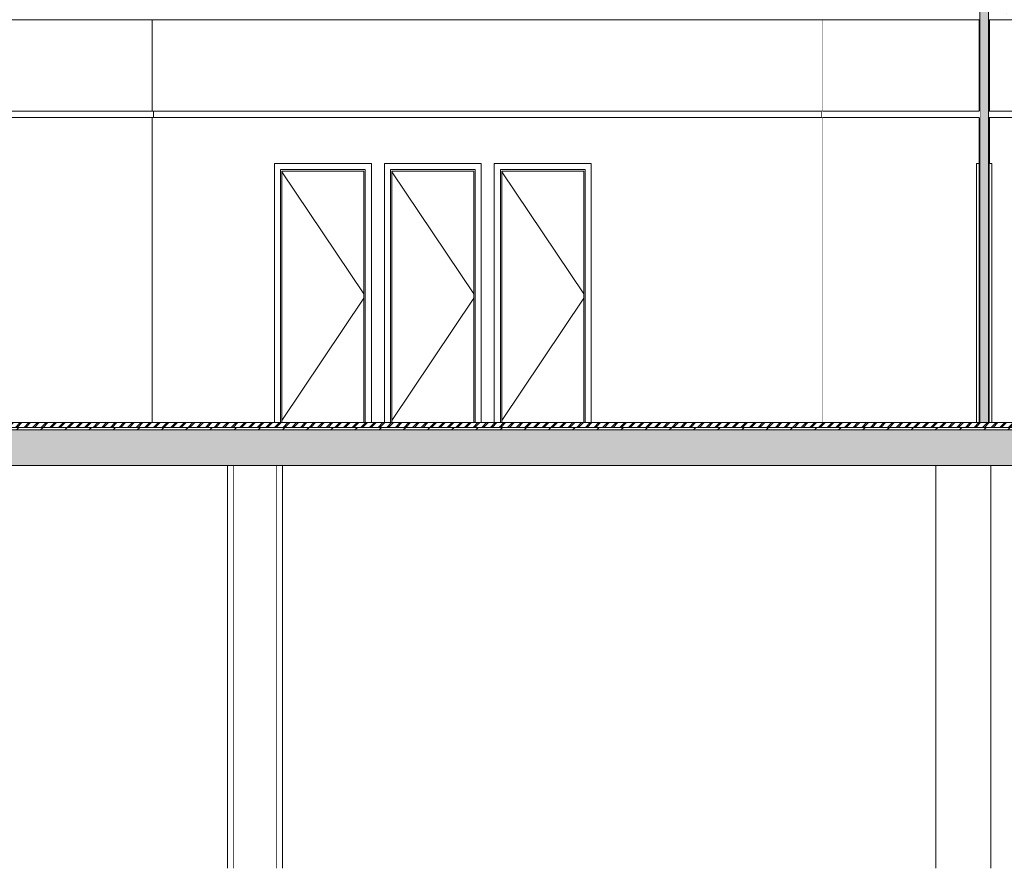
# Model space of a CAD drawing. Header units: millimetres. Extents: x -30280 to 133660, y -81242 to 8968.
# Tile 39 of 45: x 120141 to 128203, y -81242 to -74292. Entities that reach past the tile are written whole.
import ezdxf

# ---------------------------------------------------------------- set-up
doc = ezdxf.new("R2010")
doc.units = ezdxf.units.MM
doc.header["$MEASUREMENT"] = 0
doc.linetypes.add('Wipeout_Contour', pattern=[1000, 0, -1000])
for name, color, linetype in [('09_EI_Mobiliari general', 7, 'Continuous'), ('10_ESTR_Fotjats', 7, 'Continuous'), ('12_FAÇ_Façana', 7, 'Continuous'), ('Demolido_08_Envans', 7, 'Continuous'), ('Demolido_Puertas Archicad', 7, 'Continuous')]:
    doc.layers.add(name, color=color, linetype=linetype)
for name, color, linetype, lineweight in [('09_EI_Mobiliari general_Pluma_Nº__88', 7, 'Continuous', 5), ('10_ESTR_Fotjats_Pluma_Nº__1', 7, 'Continuous', 5), ('10_ESTR_Fotjats_Pluma_Nº__11', 252, 'Continuous', 5), ('Demolido_08_Envans_Pluma_Nº__47', 7, 'Continuous', 20), ('Demolido_08_Envans_Pluma_Nº__7', 7, 'Continuous', 5), ('Demolido_Puertas Archicad_Pluma_Nº__1', 7, 'Continuous', 5)]:
    doc.layers.add(name, color=color, linetype=linetype, lineweight=lineweight)
for name, color, linetype, lineweight, true_color in [('10_ESTR_Fotjats_Pluma_Nº__169', 7, 'Continuous', 13, 0xb0bea6), ('10_ESTR_Fotjats_Pluma_Nº__81', 7, 'Continuous', 20, 0x6a6a6a), ('Demolido_08_Envans_Pluma_Nº__102', 7, 'Continuous', 5, 0xcccccc), ('Demolido_08_Envans_Pluma_Nº__176', 7, 'Continuous', 15, 0x93a0c6), ('Demolido_Puertas Archicad_Pluma_Nº__3', 7, 'Continuous', 5, 0xa4a4a4)]:
    doc.layers.add(name, color=color, linetype=linetype, lineweight=lineweight, true_color=true_color)
pattern_1 = [(0, (129281.55, -77592.4), (0, 623.538), [60, -300]), (0, (129461.55, -77280.6), (0, 623.538), [60, -300]), (60, (129281.55, -77592.4), (-540, 311.77), [60, -300]), (60, (129641.55, -77592.4), (-540, 311.77), [60, -300]), (120, (129341.55, -77592.4), (540, 311.77), [60, -300]), (120, (129701.55, -77592.4), (540, 311.77), [60, -300]), (0, (129281.55, -77532.37), (0, 120), [0, -120, 0, -180]), (45, (129341.55, -77532.37), (-84.8528, 84.8528), [0, -90, 0, -150])]

# ---------------------------------------------------------------- blocks, each defined once
blk = doc.blocks.new('Elem Sección_89_2', base_point=(129281.5, -77592.4))
at = {"color": 254, "linetype": 'Wipeout_Contour', "lineweight": 0, "ltscale": 576798.075848}
blk.add_wipeout([(118622.6, -81242.4), (121842.6, -81242.4), (121842.6, -77942.4), (118622.6, -77942.4)], dxfattribs=at).dxf.layer = '12_FAÇ_Façana'
at = {"color": 254, "linetype": 'Wipeout_Contour', "lineweight": 0, "ltscale": 592700.179311}
blk.add_wipeout([(122292.6, -77942.4), (122292.6, -81242.4), (127642.6, -81242.4), (127642.6, -77942.4)], dxfattribs=at).dxf.layer = '12_FAÇ_Façana'
blk = doc.blocks.new('Elem Sección_91_2', base_point=(129281.5, -77592.4))
at = {"color": 254, "linetype": 'Wipeout_Contour', "lineweight": 0, "ltscale": 602488.692193}
blk.add_wipeout([(127642.6, -77942.4), (127642.6, -81242.4), (128092.6, -81242.4), (128092.6, -77942.4)], dxfattribs=at).dxf.layer = '09_EI_Mobiliari general'
at = {"layer": '09_EI_Mobiliari general_Pluma_Nº__88', "color": 7, "linetype": 'Continuous', "lineweight": 5}
for p, q in [((127642.6, -81242.4), (127642.6, -77942.4)), ((128092.6, -81242.4), (128092.6, -77942.4))]:
    blk.add_line(p, q, dxfattribs=at)
blk = doc.blocks.new('Elem Sección_92_2', base_point=(129281.5, -77592.4))
at = {"color": 254, "linetype": 'Wipeout_Contour', "lineweight": 0, "ltscale": 582921.727689}
blk.add_wipeout([(121887.6, -77942.4), (121887.6, -81242.4), (122247.6, -81242.4), (122247.6, -77942.4)], dxfattribs=at).dxf.layer = '09_EI_Mobiliari general'
at = {"layer": '09_EI_Mobiliari general_Pluma_Nº__88', "color": 7, "linetype": 'Continuous', "lineweight": 5}
for p, q in [((121887.6, -81242.4), (121887.6, -77942.4)), ((122247.6, -81242.4), (122247.6, -77942.4))]:
    blk.add_line(p, q, dxfattribs=at)
blk = doc.blocks.new('Elem Sección_99_2', base_point=(129281.5, -77592.4))
at = {"color": 254, "linetype": 'Wipeout_Contour', "lineweight": 0, "ltscale": 582243.25978}
blk.add_wipeout([(121842.6, -77942.4), (121842.6, -81242.4), (121887.6, -81242.4), (121887.6, -77942.4)], dxfattribs=at).dxf.layer = '09_EI_Mobiliari general'
at = {"color": 254, "linetype": 'Wipeout_Contour', "lineweight": 0, "ltscale": 583600.268848}
blk.add_wipeout([(122292.6, -77942.4), (122247.6, -77942.4), (122247.6, -81242.4), (122292.6, -81242.4)], dxfattribs=at).dxf.layer = '09_EI_Mobiliari general'
at = {"layer": '09_EI_Mobiliari general_Pluma_Nº__88', "color": 7, "linetype": 'Continuous', "lineweight": 5}
for p, q in [((121842.6, -81242.4), (121842.6, -77942.4)), ((122292.6, -81242.4), (122292.6, -77942.4))]:
    blk.add_line(p, q, dxfattribs=at)
blk = doc.blocks.new('Elem Sección_110_2', base_point=(129281.5, -77592.4))
at = {"color": 254, "linetype": 'Wipeout_Contour', "lineweight": 0, "ltscale": 895749.703146}
blk.add_wipeout([(128072.6, -75042.4), (128072.6, -75092.4), (128157.6, -75092.4), (130902.4, -75092.4), (130902.4, -75042.4), (128157.6, -75042.4)], dxfattribs=at).dxf.layer = 'Demolido_08_Envans'
at = {"color": 254, "linetype": 'Wipeout_Contour', "lineweight": 0, "ltscale": 597900.654359}
blk.add_wipeout([(128082.6, -75042.4), (130892.4, -75042.4), (130892.4, -74292.4), (128082.6, -74292.4)], dxfattribs=at).dxf.layer = 'Demolido_08_Envans'
at = {"color": 254, "linetype": 'Wipeout_Contour', "lineweight": 0, "ltscale": 1502978.254713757}
blk.add_wipeout([(128082.6, -75092.4), (128082.6, -75470.4), (128101.6, -75470.4), (128101.6, -77592.4), (130873.4, -77592.4), (130873.4, -75520.4), (130873.4, -75481.4), (130873.4, -75470.4), (130892.4, -75470.4), (130892.4, -75092.4)], dxfattribs=at).dxf.layer = 'Demolido_08_Envans'
at = {"layer": 'Demolido_08_Envans_Pluma_Nº__47', "color": 7, "linetype": 'Continuous', "lineweight": 20}
for p, q in [((130892.4, -75042.4), (128082.6, -75042.4)), ((130892.4, -75092.4), (128082.6, -75092.4))]:
    blk.add_line(p, q, dxfattribs=at)
blk = doc.blocks.new('Elem Sección_111_2', base_point=(129281.5, -77592.4))
at = {"color": 254, "linetype": 'Wipeout_Contour', "lineweight": 0, "ltscale": 838496.116867}
blk.add_wipeout([(115019.9, -75042.4), (115019.9, -75092.4), (117347.6, -75092.4), (121236.6, -75092.4), (121236.6, -75042.4), (117347.6, -75042.4)], dxfattribs=at).dxf.layer = 'Demolido_08_Envans'
at = {"color": 254, "linetype": 'Wipeout_Contour', "lineweight": 0, "ltscale": 559032.629578}
blk.add_wipeout([(115029.9, -74292.4), (115029.9, -75042.4), (121226.6, -75042.4), (121226.6, -74292.4)], dxfattribs=at).dxf.layer = 'Demolido_08_Envans'
at = {"color": 254, "linetype": 'Wipeout_Contour', "lineweight": 0, "ltscale": 562656.177879}
blk.add_wipeout([(115029.9, -77592.4), (121226.6, -77592.4), (121226.6, -75092.4), (115029.9, -75092.4)], dxfattribs=at).dxf.layer = 'Demolido_08_Envans'
at = {"layer": 'Demolido_08_Envans_Pluma_Nº__47', "color": 7, "linetype": 'Continuous', "lineweight": 20}
for p, q in [((121226.6, -75042.4), (115029.9, -75042.4)), ((121226.6, -75092.4), (115029.9, -75092.4))]:
    blk.add_line(p, q, dxfattribs=at)
blk = doc.blocks.new('Elem Sección_112_2', base_point=(129281.5, -77592.4))
at = {"color": 254, "linetype": 'Wipeout_Contour', "lineweight": 0, "ltscale": 2326182.150711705}
blk.add_wipeout([(121226.6, -77592.4), (122226.6, -77592.4), (122226.6, -75470.4), (123020.6, -75470.4), (123020.6, -77592.4), (123126.6, -77592.4), (123126.6, -75470.4), (123920.6, -75470.4), (123920.6, -77592.4), (124026.6, -77592.4), (124026.6, -75470.4), (124820.6, -75470.4), (124820.6, -77592.4), (126716.6, -77592.4), (126716.6, -75092.4), (121226.6, -75092.4)], dxfattribs=at).dxf.layer = 'Demolido_08_Envans'
at = {"color": 254, "linetype": 'Wipeout_Contour', "lineweight": 0, "ltscale": 579739.061526}
blk.add_wipeout([(121236.6, -75042.4), (121236.6, -75092.4), (126706.6, -75092.4), (126706.6, -75042.4)], dxfattribs=at).dxf.layer = 'Demolido_08_Envans'
at = {"layer": 'Demolido_08_Envans_Pluma_Nº__47', "color": 7, "linetype": 'Continuous', "lineweight": 20}
for p, q in [((126716.6, -75092.4), (121226.6, -75092.4)), ((121226.6, -75092.4), (121226.6, -77592.4)), ((126716.6, -77592.4), (126716.6, -75092.4))]:
    blk.add_line(p, q, dxfattribs=at)
at = {"color": 254, "linetype": 'Wipeout_Contour', "lineweight": 0, "ltscale": 578913.383949}
blk.add_wipeout([(121226.6, -74292.4), (121226.6, -75042.4), (126716.6, -75042.4), (126716.6, -74292.4)], dxfattribs=at).dxf.layer = 'Demolido_08_Envans'
at = {"layer": 'Demolido_08_Envans_Pluma_Nº__47', "color": 7, "linetype": 'Continuous', "lineweight": 20}
for p, q in [((121226.6, -74292.4), (121226.6, -75042.4)), ((126716.6, -75042.4), (126716.6, -74292.4)), ((126716.6, -75042.4), (121226.6, -75042.4)), ((121236.6, -75042.4), (121236.6, -75092.4)), ((126706.6, -75092.4), (126706.6, -75042.4))]:
    blk.add_line(p, q, dxfattribs=at)
blk = doc.blocks.new('Elem Sección_113_2', base_point=(129281.5, -77592.4))
at = {"layer": 'Demolido_08_Envans_Pluma_Nº__102', "linetype": 'Continuous', "lineweight": 0, "true_color": 0xe5e5e5}
blk.add_hatch(color=254, dxfattribs=at).paths.add_polyline_path([(128072.6, -73942.4), (128002.6, -73942.4), (128002.6, -74292.4), (128002.6, -75042.4), (128002.6, -75092.4), (128002.6, -77592.4), (128072.6, -77592.4), (128072.6, -75092.4), (128072.6, -75042.4), (128072.6, -74292.4)])
at = {"layer": 'Demolido_08_Envans_Pluma_Nº__176', "linetype": 'Continuous', "lineweight": 0, "true_color": 0x495063}
for points in [[(127992.6, -75042.4), (128002.6, -75042.4), (128002.6, -74292.4), (127992.6, -74292.4)], [(128072.6, -75042.4), (128082.6, -75042.4), (128082.6, -74292.4), (128072.6, -74292.4)], [(128002.6, -75092.4), (127992.6, -75092.4), (127992.6, -77592.4), (128002.6, -77592.4)], [(128082.6, -75092.4), (128072.6, -75092.4), (128072.6, -77592.4), (128082.6, -77592.4)]]:
    blk.add_hatch(color=251, dxfattribs=at).paths.add_polyline_path(points)
at = {"layer": 'Demolido_08_Envans_Pluma_Nº__7', "color": 7, "linetype": 'Continuous', "lineweight": 5}
for p, q in [((128072.6, -73942.4), (128002.6, -73942.4)), ((127992.6, -74292.4), (127992.6, -75042.4)), ((128082.6, -74292.4), (128082.6, -75042.4)), ((128002.6, -75042.4), (127992.6, -75042.4)), ((128082.6, -75042.4), (128072.6, -75042.4)), ((127992.6, -75092.4), (127992.6, -77592.4)), ((128002.6, -75092.4), (127992.6, -75092.4)), ((128082.6, -75092.4), (128072.6, -75092.4)), ((128082.6, -75092.4), (128082.6, -77592.4))]:
    blk.add_line(p, q, dxfattribs=at)
at = {"layer": 'Demolido_08_Envans_Pluma_Nº__7', "color": 7, "linetype": 'Continuous', "lineweight": 5, "flags": 128}
for points in [[(128002.6, -73942.4), (128002.6, -73982.4), (128002.6, -74002.4), (128002.6, -74292.4), (128002.6, -75042.4), (128002.6, -75092.4), (128002.6, -77592.4)], [(128072.6, -73942.4), (128072.6, -73982.4), (128072.6, -74002.4), (128072.6, -74292.4), (128072.6, -75042.4), (128072.6, -75092.4), (128072.6, -77592.4)]]:
    blk.add_lwpolyline(points, dxfattribs=at)
blk = doc.blocks.new('Elem Sección_115_2', base_point=(129281.5, -77592.4))
at = {"color": 254, "linetype": 'Wipeout_Contour', "lineweight": 0, "ltscale": 739723.99603}
blk.add_wipeout([(126706.6, -75092.4), (127992.6, -75092.4), (128002.6, -75092.4), (128002.6, -75042.4), (126706.6, -75042.4)], dxfattribs=at).dxf.layer = 'Demolido_08_Envans'
at = {"color": 254, "linetype": 'Wipeout_Contour', "lineweight": 0, "ltscale": 590520.055556}
blk.add_wipeout([(126716.6, -74292.4), (126716.6, -75042.4), (127992.6, -75042.4), (127992.6, -74292.4)], dxfattribs=at).dxf.layer = 'Demolido_08_Envans'
at = {"color": 254, "linetype": 'Wipeout_Contour', "lineweight": 0, "ltscale": 1039684.409231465}
blk.add_wipeout([(126716.6, -77592.4), (127973.6, -77592.4), (127973.6, -75520.4), (127973.6, -75470.4), (127992.6, -75470.4), (127992.6, -75092.4), (126716.6, -75092.4)], dxfattribs=at).dxf.layer = 'Demolido_08_Envans'
at = {"layer": 'Demolido_08_Envans_Pluma_Nº__47', "color": 7, "linetype": 'Continuous', "lineweight": 20}
for p, q in [((127992.6, -75042.4), (126716.6, -75042.4)), ((127992.6, -75092.4), (126716.6, -75092.4))]:
    blk.add_line(p, q, dxfattribs=at)
blk = doc.blocks.new('Elem Sección_117_2', base_point=(129281.5, -77592.4))
at = {"color": 254, "linetype": 'Wipeout_Contour', "lineweight": 0, "ltscale": 583075.580167}
blk.add_wipeout([(124026.6, -75470.4), (124026.6, -77592.4), (124076.6, -77592.4), (124076.6, -75520.4)], dxfattribs=at).dxf.layer = 'Demolido_Puertas Archicad'
at = {"color": 254, "linetype": 'Wipeout_Contour', "lineweight": 0, "ltscale": 585610.331967}
blk.add_wipeout([(124820.6, -77592.4), (124820.6, -75470.4), (124770.6, -75520.4), (124770.6, -77592.4)], dxfattribs=at).dxf.layer = 'Demolido_Puertas Archicad'
at = {"color": 254, "linetype": 'Wipeout_Contour', "lineweight": 0, "ltscale": 582145.421364}
blk.add_wipeout([(124820.6, -75470.4), (124026.6, -75470.4), (124076.6, -75520.4), (124770.6, -75520.4)], dxfattribs=at).dxf.layer = 'Demolido_Puertas Archicad'
at = {"layer": 'Demolido_Puertas Archicad_Pluma_Nº__1', "color": 7, "linetype": 'Continuous', "lineweight": 5}
for p, q in [((124026.6, -77592.4), (124026.6, -75470.4)), ((124026.6, -75470.4), (124820.6, -75470.4)), ((124820.6, -75470.4), (124820.6, -77592.4))]:
    blk.add_line(p, q, dxfattribs=at)
at = {"color": 254, "linetype": 'Wipeout_Contour', "lineweight": 0, "ltscale": 583219.567738}
blk.add_wipeout([(124076.6, -77592.4), (124088.6, -77592.4), (124088.6, -75532.4), (124076.6, -75532.4)], dxfattribs=at).dxf.layer = 'Demolido_Puertas Archicad'
at = {"color": 254, "linetype": 'Wipeout_Contour', "lineweight": 0, "ltscale": 585542.929845}
blk.add_wipeout([(124758.6, -77592.4), (124770.6, -77592.4), (124770.6, -75532.4), (124758.6, -75532.4)], dxfattribs=at).dxf.layer = 'Demolido_Puertas Archicad'
at = {"color": 254, "linetype": 'Wipeout_Contour', "lineweight": 0, "ltscale": 873321.248819}
blk.add_wipeout([(124770.6, -75520.4), (124076.6, -75520.4), (124076.6, -75532.4), (124088.6, -75532.4), (124758.6, -75532.4), (124770.6, -75532.4)], dxfattribs=at).dxf.layer = 'Demolido_Puertas Archicad'
at = {"color": 254, "linetype": 'Wipeout_Contour', "lineweight": 0, "ltscale": 584381.235417}
blk.add_wipeout([(124088.6, -75532.4), (124088.6, -77592.4), (124758.6, -77592.4), (124758.6, -75532.4)], dxfattribs=at).dxf.layer = 'Demolido_Puertas Archicad'
at = {"layer": 'Demolido_Puertas Archicad_Pluma_Nº__1', "color": 7, "linetype": 'Continuous', "lineweight": 5}
for p, q in [((124076.6, -75520.4), (124076.6, -77592.4)), ((124770.6, -75520.4), (124076.6, -75520.4)), ((124088.6, -75532.4), (124088.6, -77592.4)), ((124758.6, -75532.4), (124088.6, -75532.4)), ((124758.6, -77592.4), (124758.6, -75532.4)), ((124770.6, -77592.4), (124770.6, -75520.4))]:
    blk.add_line(p, q, dxfattribs=at)
at = {"layer": 'Demolido_Puertas Archicad_Pluma_Nº__3', "color": 253, "linetype": 'Continuous', "lineweight": 5, "true_color": 0xa4a4a4}
for p, q in [((124088.6, -75538.3), (124758.6, -76538.5)), ((124088.6, -77574.5), (124758.6, -76574.3))]:
    blk.add_line(p, q, dxfattribs=at)
blk = doc.blocks.new('Elem Sección_118_2', base_point=(129281.5, -77592.4))
at = {"color": 254, "linetype": 'Wipeout_Contour', "lineweight": 0, "ltscale": 580014.959931}
blk.add_wipeout([(123126.6, -75470.4), (123126.6, -77592.4), (123176.6, -77592.4), (123176.6, -75520.4)], dxfattribs=at).dxf.layer = 'Demolido_Puertas Archicad'
at = {"color": 254, "linetype": 'Wipeout_Contour', "lineweight": 0, "ltscale": 582544.638525}
blk.add_wipeout([(123920.6, -77592.4), (123920.6, -75470.4), (123870.6, -75520.4), (123870.6, -77592.4)], dxfattribs=at).dxf.layer = 'Demolido_Puertas Archicad'
at = {"color": 254, "linetype": 'Wipeout_Contour', "lineweight": 0, "ltscale": 579070.684132}
blk.add_wipeout([(123920.6, -75470.4), (123126.6, -75470.4), (123176.6, -75520.4), (123870.6, -75520.4)], dxfattribs=at).dxf.layer = 'Demolido_Puertas Archicad'
at = {"layer": 'Demolido_Puertas Archicad_Pluma_Nº__1', "color": 7, "linetype": 'Continuous', "lineweight": 5}
for p, q in [((123126.6, -77592.4), (123126.6, -75470.4)), ((123126.6, -75470.4), (123920.6, -75470.4)), ((123920.6, -75470.4), (123920.6, -77592.4))]:
    blk.add_line(p, q, dxfattribs=at)
at = {"color": 254, "linetype": 'Wipeout_Contour', "lineweight": 0, "ltscale": 580158.939221}
blk.add_wipeout([(123176.6, -77592.4), (123188.6, -77592.4), (123188.6, -75532.4), (123176.6, -75532.4)], dxfattribs=at).dxf.layer = 'Demolido_Puertas Archicad'
at = {"color": 254, "linetype": 'Wipeout_Contour', "lineweight": 0, "ltscale": 582477.649503}
blk.add_wipeout([(123858.6, -77592.4), (123870.6, -77592.4), (123870.6, -75532.4), (123858.6, -75532.4)], dxfattribs=at).dxf.layer = 'Demolido_Puertas Archicad'
at = {"color": 254, "linetype": 'Wipeout_Contour', "lineweight": 0, "ltscale": 868709.689193}
blk.add_wipeout([(123870.6, -75520.4), (123176.6, -75520.4), (123176.6, -75532.4), (123188.6, -75532.4), (123858.6, -75532.4), (123870.6, -75532.4)], dxfattribs=at).dxf.layer = 'Demolido_Puertas Archicad'
at = {"color": 254, "linetype": 'Wipeout_Contour', "lineweight": 0, "ltscale": 581318.280761}
blk.add_wipeout([(123188.6, -75532.4), (123188.6, -77592.4), (123858.6, -77592.4), (123858.6, -75532.4)], dxfattribs=at).dxf.layer = 'Demolido_Puertas Archicad'
at = {"layer": 'Demolido_Puertas Archicad_Pluma_Nº__1', "color": 7, "linetype": 'Continuous', "lineweight": 5}
for p, q in [((123176.6, -75520.4), (123176.6, -77592.4)), ((123870.6, -75520.4), (123176.6, -75520.4)), ((123188.6, -75532.4), (123188.6, -77592.4)), ((123858.6, -75532.4), (123188.6, -75532.4)), ((123858.6, -77592.4), (123858.6, -75532.4)), ((123870.6, -77592.4), (123870.6, -75520.4))]:
    blk.add_line(p, q, dxfattribs=at)
at = {"layer": 'Demolido_Puertas Archicad_Pluma_Nº__3', "color": 253, "linetype": 'Continuous', "lineweight": 5, "true_color": 0xa4a4a4}
for p, q in [((123188.6, -75538.3), (123858.6, -76538.5)), ((123188.6, -77574.5), (123858.6, -76574.3))]:
    blk.add_line(p, q, dxfattribs=at)
blk = doc.blocks.new('Elem Sección_119_2', base_point=(129281.5, -77592.4))
at = {"color": 254, "linetype": 'Wipeout_Contour', "lineweight": 0, "ltscale": 576960.565887}
blk.add_wipeout([(122226.6, -75470.4), (122226.6, -77592.4), (122276.6, -77592.4), (122276.6, -75520.4)], dxfattribs=at).dxf.layer = 'Demolido_Puertas Archicad'
at = {"color": 254, "linetype": 'Wipeout_Contour', "lineweight": 0, "ltscale": 579485.090523}
blk.add_wipeout([(123020.6, -77592.4), (123020.6, -75470.4), (122970.6, -75520.4), (122970.6, -77592.4)], dxfattribs=at).dxf.layer = 'Demolido_Puertas Archicad'
at = {"color": 254, "linetype": 'Wipeout_Contour', "lineweight": 0, "ltscale": 576002.033778}
blk.add_wipeout([(123020.6, -75470.4), (122226.6, -75470.4), (122276.6, -75520.4), (122970.6, -75520.4)], dxfattribs=at).dxf.layer = 'Demolido_Puertas Archicad'
at = {"layer": 'Demolido_Puertas Archicad_Pluma_Nº__1', "color": 7, "linetype": 'Continuous', "lineweight": 5}
for p, q in [((122226.6, -77592.4), (122226.6, -75470.4)), ((122226.6, -75470.4), (123020.6, -75470.4)), ((123020.6, -75470.4), (123020.6, -77592.4))]:
    blk.add_line(p, q, dxfattribs=at)
at = {"color": 254, "linetype": 'Wipeout_Contour', "lineweight": 0, "ltscale": 577104.535277}
blk.add_wipeout([(122276.6, -77592.4), (122288.6, -77592.4), (122288.6, -75532.4), (122276.6, -75532.4)], dxfattribs=at).dxf.layer = 'Demolido_Puertas Archicad'
at = {"color": 254, "linetype": 'Wipeout_Contour', "lineweight": 0, "ltscale": 579418.5197}
blk.add_wipeout([(122958.6, -77592.4), (122970.6, -77592.4), (122970.6, -75532.4), (122958.6, -75532.4)], dxfattribs=at).dxf.layer = 'Demolido_Puertas Archicad'
at = {"color": 254, "linetype": 'Wipeout_Contour', "lineweight": 0, "ltscale": 864107.264596}
blk.add_wipeout([(122970.6, -75520.4), (122276.6, -75520.4), (122276.6, -75532.4), (122288.6, -75532.4), (122958.6, -75532.4), (122970.6, -75532.4)], dxfattribs=at).dxf.layer = 'Demolido_Puertas Archicad'
at = {"color": 254, "linetype": 'Wipeout_Contour', "lineweight": 0, "ltscale": 578261.513655}
blk.add_wipeout([(122288.6, -75532.4), (122288.6, -77592.4), (122958.6, -77592.4), (122958.6, -75532.4)], dxfattribs=at).dxf.layer = 'Demolido_Puertas Archicad'
at = {"layer": 'Demolido_Puertas Archicad_Pluma_Nº__1', "color": 7, "linetype": 'Continuous', "lineweight": 5}
for p, q in [((122276.6, -75520.4), (122276.6, -77592.4)), ((122970.6, -75520.4), (122276.6, -75520.4)), ((122288.6, -75532.4), (122288.6, -77592.4)), ((122958.6, -75532.4), (122288.6, -75532.4)), ((122958.6, -77592.4), (122958.6, -75532.4)), ((122970.6, -77592.4), (122970.6, -75520.4))]:
    blk.add_line(p, q, dxfattribs=at)
at = {"layer": 'Demolido_Puertas Archicad_Pluma_Nº__3', "color": 253, "linetype": 'Continuous', "lineweight": 5, "true_color": 0xa4a4a4}
for p, q in [((122288.6, -75538.3), (122958.6, -76538.5)), ((122288.6, -77574.5), (122958.6, -76574.3))]:
    blk.add_line(p, q, dxfattribs=at)
blk = doc.blocks.new('Elem Sección_120_2', base_point=(129281.5, -77592.4))
at = {"color": 254, "linetype": 'Wipeout_Contour', "lineweight": 0, "ltscale": 596490.367548}
blk.add_wipeout([(127973.6, -75470.4), (127973.6, -77592.4), (127992.6, -77592.4), (127992.6, -75470.4)], dxfattribs=at).dxf.layer = 'Demolido_Puertas Archicad'
at = {"color": 254, "linetype": 'Wipeout_Contour', "lineweight": 0, "ltscale": 596864.607405}
blk.add_wipeout([(128101.6, -75470.4), (128082.6, -75470.4), (128082.6, -77592.4), (128101.6, -77592.4)], dxfattribs=at).dxf.layer = 'Demolido_Puertas Archicad'
at = {"layer": 'Demolido_Puertas Archicad_Pluma_Nº__1', "color": 7, "linetype": 'Continuous', "lineweight": 5}
for p, q in [((127973.6, -75470.4), (127973.6, -77592.4)), ((127973.6, -75470.4), (127992.6, -75470.4)), ((128101.6, -75470.4), (128082.6, -75470.4)), ((128101.6, -75470.4), (128101.6, -77592.4))]:
    blk.add_line(p, q, dxfattribs=at)
blk = doc.blocks.new('Elem Sección_160_2', base_point=(129281.5, -77592.4))
at = {"layer": '10_ESTR_Fotjats_Pluma_Nº__11', "linetype": 'Continuous', "lineweight": 5}
h = blk.add_hatch(dxfattribs=at)
h.set_pattern_fill('Formigo_Armat_0002', color=252, style=0, pattern_type=2)
h.set_pattern_definition(pattern_1)
h.paths.add_polyline_path([(109180.1, -77942.4), (133145, -77942.4), (133145, -77892.4), (133628.6, -77892.4), (133628.6, -77652.4), (109180.1, -77652.4)])
at = {"layer": '10_ESTR_Fotjats_Pluma_Nº__1', "color": 7, "linetype": 'Continuous', "lineweight": 5}
blk.add_line((133145, -77942.4), (109180.1, -77942.4), dxfattribs=at)
at = {"color": 254, "linetype": 'Wipeout_Contour', "lineweight": 0, "ltscale": 577040.135016}
blk.add_wipeout([(109180.1, -77652.4), (133628.6, -77652.4), (133628.6, -77632.4), (109180.1, -77632.4)], dxfattribs=at).dxf.layer = '10_ESTR_Fotjats'
at = {"layer": '10_ESTR_Fotjats_Pluma_Nº__169', "linetype": 'Continuous', "lineweight": 13, "true_color": 0xb0bea6}
h = blk.add_hatch(dxfattribs=at)
h.set_pattern_fill('Capa_Separadora_Morter_0002', color=253, style=0, pattern_type=2)
h.set_pattern_definition([(45, (129281.55, -77592.37), (-98.9949, 98.9949), [])])
h.paths.add_polyline_path([(109180.1, -77652.4), (133628.6, -77652.4), (133628.6, -77632.4), (109180.1, -77632.4)])
at = {"color": 254, "linetype": 'Wipeout_Contour', "lineweight": 0, "ltscale": 576975.231349}
blk.add_wipeout([(109180.1, -77592.4), (109180.1, -77632.4), (133628.6, -77632.4), (133628.6, -77592.4)], dxfattribs=at).dxf.layer = '10_ESTR_Fotjats'
at = {"layer": '10_ESTR_Fotjats_Pluma_Nº__81', "linetype": 'Continuous', "lineweight": 20, "true_color": 0x6a6a6a}
h = blk.add_hatch(dxfattribs=at)
h.set_pattern_fill('Lamina_Antimpacte_0002', color=251, style=0, pattern_type=2)
h.set_pattern_definition([(45, (129281.55, -77592.37), (-35.35534, 35.35534), []), (45, (129274.477, -77585.3), (-35.35534, 35.35534), [])])
h.paths.add_polyline_path([(109180.1, -77592.4), (109180.1, -77632.4), (133628.6, -77632.4), (133628.6, -77592.4)])
at = {"layer": '10_ESTR_Fotjats_Pluma_Nº__1', "color": 7, "linetype": 'Continuous', "lineweight": 5}
for p, q in [((127992.6, -77592.4), (113732.6, -77592.4)), ((133628.6, -77632.4), (109180.1, -77632.4)), ((133628.6, -77652.4), (109180.1, -77652.4))]:
    blk.add_line(p, q, dxfattribs=at)
at = {"layer": '10_ESTR_Fotjats_Pluma_Nº__1', "color": 7, "linetype": 'Continuous', "lineweight": 5, "flags": 128}
for points in [[(128082.6, -77592.4), (128072.6, -77592.4), (128002.6, -77592.4), (127992.6, -77592.4)], [(130982.4, -77592.4), (130932.4, -77592.4), (130892.4, -77592.4), (128082.6, -77592.4)]]:
    blk.add_lwpolyline(points, dxfattribs=at)
blk = doc.blocks.new('Elem Sección_161_2', base_point=(129281.5, -77592.4))
at = {"layer": '10_ESTR_Fotjats_Pluma_Nº__11', "linetype": 'Continuous', "lineweight": 5}
h = blk.add_hatch(dxfattribs=at)
h.set_pattern_fill('Formigo_Armat_0002', color=252, style=0, pattern_type=2)
h.set_pattern_definition(pattern_1)
h.paths.add_polyline_path([(128072.6, -74292.4), (130902.4, -74292.4), (130902.4, -74002.4), (128072.6, -74002.4)])
at = {"layer": '10_ESTR_Fotjats_Pluma_Nº__1', "color": 7, "linetype": 'Continuous', "lineweight": 5}
for p, q in [((127992.6, -74292.4), (113732.6, -74292.4)), ((128002.6, -74292.4), (127992.6, -74292.4)), ((128082.6, -74292.4), (128072.6, -74292.4)), ((130892.4, -74292.4), (128082.6, -74292.4))]:
    blk.add_line(p, q, dxfattribs=at)

msp = doc.modelspace()

# ---------------------------------------------------------------- block references
at = {"layer": '12_FAÇ_Façana', "lineweight": 0}
msp.add_blockref('Elem Sección_89_2', (129281.548, -77592.372), dxfattribs=at)
at = {"layer": 'Demolido_08_Envans', "lineweight": 0}
for name in ['Elem Sección_111_2', 'Elem Sección_110_2']:
    msp.add_blockref(name, (129281.548, -77592.372), dxfattribs=at)

# ---------------------------------------------------------------- next in the draw order: block references
at = {"layer": '09_EI_Mobiliari general', "lineweight": 0}
for name in ['Elem Sección_92_2', 'Elem Sección_91_2']:
    msp.add_blockref(name, (129281.548, -77592.372), dxfattribs=at)
at = {"layer": 'Demolido_08_Envans', "lineweight": 0}
for name in ['Elem Sección_113_2', 'Elem Sección_112_2']:
    msp.add_blockref(name, (129281.548, -77592.372), dxfattribs=at)

# ---------------------------------------------------------------- next in the draw order: block references
at = {"layer": '09_EI_Mobiliari general', "lineweight": 0}
msp.add_blockref('Elem Sección_99_2', (129281.548, -77592.372), dxfattribs=at)
at = {"layer": 'Demolido_08_Envans', "lineweight": 0}
msp.add_blockref('Elem Sección_115_2', (129281.548, -77592.372), dxfattribs=at)
at = {"layer": 'Demolido_Puertas Archicad', "lineweight": 0}
for name in ['Elem Sección_119_2', 'Elem Sección_118_2', 'Elem Sección_117_2']:
    msp.add_blockref(name, (129281.548, -77592.372), dxfattribs=at)

# ---------------------------------------------------------------- next in the draw order: block references
at = {"layer": '10_ESTR_Fotjats', "lineweight": 0}
msp.add_blockref('Elem Sección_161_2', (129281.548, -77592.372), dxfattribs=at)
at = {"layer": 'Demolido_Puertas Archicad', "lineweight": 0}
msp.add_blockref('Elem Sección_120_2', (129281.548, -77592.372), dxfattribs=at)

# ---------------------------------------------------------------- next in the draw order: block references
at = {"layer": '10_ESTR_Fotjats', "lineweight": 0}
msp.add_blockref('Elem Sección_160_2', (129281.548, -77592.372), dxfattribs=at)

doc.saveas('drawing.dxf')
